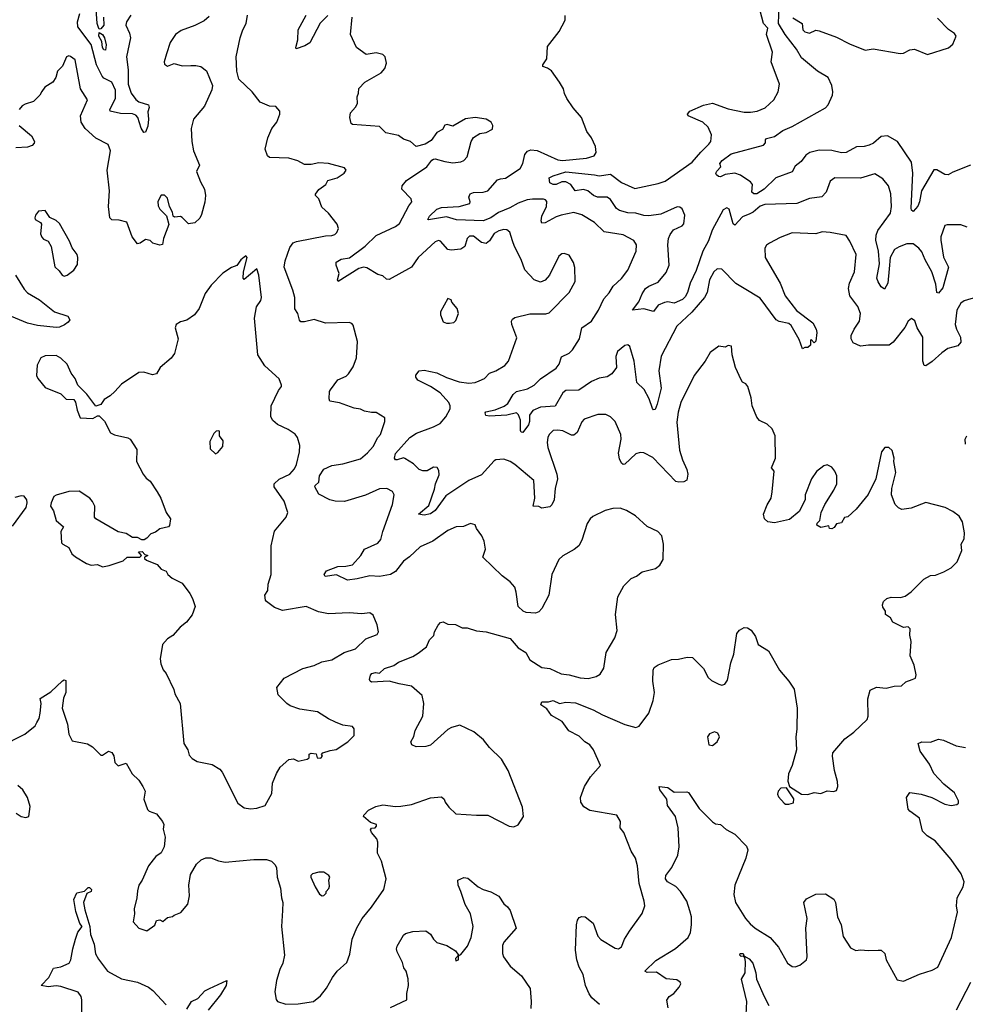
# Model space of a CAD drawing. Extents: x 2293139 to 2515392, y 824115 to 1006937.
# Tile 224 of 256: x 2337246 to 2343183, y 973877 to 980059. Entities that reach past the tile are written whole.
import ezdxf

# ---------------------------------------------------------------- set-up
doc = ezdxf.new("R2010")
doc.units = 0

msp = doc.modelspace()

# ---------------------------------------------------------------- linework, layer by layer
at = {"layer": '0CON10XD'}
for points in [[(2337126.2, 975495), (2337278, 975572), (2337344, 975625), (2337354.2, 975645), (2337368.1, 975671.9), (2337375.5, 975705), (2337381.2, 975765), (2337374.3, 975795.7), (2337441.7, 975838.3), (2337515, 975906.7), (2337525, 975913.3), (2337535, 975910), (2337535.7, 975835), (2337521.9, 975798.1), (2337511.9, 975735), (2337547.1, 975635), (2337555, 975572.5), (2337575, 975530), (2337671.7, 975511.7), (2337704, 975494), (2337755, 975440), (2337765, 975440), (2337803, 975467), (2337825, 975457.5), (2337837.5, 975437.5), (2337844.1, 975394.1), (2337865, 975373.3), (2337915, 975390), (2337952.7, 975322.7), (2337994.3, 975284.3), (2338020, 975245), (2338033.8, 975215), (2338026.2, 975165), (2338049.3, 975099.3), (2338059.3, 975089.3), (2338105, 975073.3), (2338143.6, 975023.6), (2338150, 975005), (2338146.4, 974976.4), (2338158.8, 974925), (2338153.3, 974865), (2338135, 974827.5), (2338100, 974805), (2338083.3, 974783.3), (2338054.2, 974745), (2338014, 974655), (2337994.2, 974625), (2337985, 974590), (2337982, 974545), (2337964, 974475), (2337966.2, 974445), (2337957.5, 974395), (2337995, 974353.8), (2338045, 974337.5), (2338095, 974372.5), (2338105, 974402.5), (2338125, 974406.7), (2338145, 974397.5), (2338175, 974422.5), (2338205, 974427.5), (2338215, 974436.7), (2338257.7, 974452.3), (2338301.2, 974505), (2338311.7, 974558.3), (2338307.5, 974625), (2338318.3, 974691.7), (2338355, 974756.7), (2338385.9, 974784.1), (2338415, 974796.2), (2338446.1, 974796.1), (2338495, 974776.7), (2338535, 974770), (2338715, 974786), (2338795, 974785.7), (2338826.7, 974775), (2338848, 974755), (2338857.5, 974735), (2338862.9, 974675), (2338882.9, 974605), (2338889.2, 974545), (2338898.8, 974515), (2338895.8, 974465), (2338889.4, 974365), (2338908.1, 974185), (2338897.5, 974135), (2338878.9, 974095), (2338858.6, 974025), (2338848, 973955), (2338856, 973906), (2338865, 973893.3), (2338917.3, 973877.3), (2338995, 973880), (2339090, 973895), (2339135, 973928.8), (2339172.9, 973977.1), (2339209.2, 974045), (2339240, 974085), (2339300.9, 974139.1), (2339318.7, 974191.3), (2339333.6, 974285), (2339362.9, 974357.1), (2339395.4, 974414.6), (2339455, 974485.8), (2339532.2, 974597.8), (2339546.7, 974665), (2339516.9, 974775), (2339492.2, 974825), (2339494.2, 974895), (2339488.6, 974915), (2339454.3, 974955), (2339447.5, 974972.5), (2339455, 974982.5), (2339478, 974985), (2339487.1, 974995), (2339485.6, 975005), (2339447.8, 975017.8), (2339403.8, 975055), (2339406.7, 975065), (2339436.7, 975095), (2339482.1, 975117.9), (2339525, 975128.1), (2339605, 975118.2), (2339639.4, 975120.6), (2339705, 975131.9), (2339825, 975173.8), (2339895, 975178.8), (2339911.2, 975165), (2339916.7, 975145), (2339940, 975115), (2339983.3, 975073.3), (2340115, 975063.1), (2340185, 975064.3), (2340320, 974995), (2340348.3, 974991.7), (2340376.4, 975003.6), (2340410, 975055), (2340403.8, 975115), (2340313.8, 975345), (2340271.2, 975415), (2340195, 975490), (2340157, 975537), (2340097.3, 975587.3), (2340008.3, 975628.3), (2339957.5, 975615), (2339935, 975602), (2339825, 975504), (2339795, 975495.8), (2339735, 975493.3), (2339708.6, 975505), (2339702.2, 975525), (2339721.1, 975558.9), (2339728.5, 975595), (2339777.5, 975685), (2339783.8, 975765), (2339773.8, 975815), (2339705, 975874.3), (2339627.8, 975887.8), (2339565, 975906.4), (2339455, 975900), (2339445.5, 975905.5), (2339442.9, 975915), (2339447.5, 975942.5), (2339457.3, 975952.7), (2339480.9, 975959.1), (2339506, 975955), (2339535.4, 975984.6), (2339595.5, 976004.5), (2339625, 976024.2), (2339715, 976060), (2339747.8, 976082.2), (2339799.1, 976120.9), (2339818.8, 976165), (2339847, 976193), (2339850, 976215), (2339873.9, 976256.1), (2339887, 976273), (2339905, 976277.5), (2339933.9, 976263.9), (2339982.3, 976262.3), (2340025, 976241.2), (2340055, 976241.2), (2340115, 976221.2), (2340175, 976216.2), (2340324.3, 976174.3), (2340375.8, 976115.8), (2340423.8, 976085), (2340449.1, 976039.1), (2340525, 975992), (2340574.4, 975984.4), (2340645, 975951.4), (2340695, 975945.6), (2340764, 975926), (2340815, 975922), (2340865, 975934), (2340889.5, 975950.5), (2340912.7, 975987.3), (2340928.6, 976085), (2340981.7, 976178.3), (2340996.2, 976223.8), (2340987.1, 976325), (2341002.2, 976435), (2341040, 976505), (2341085, 976551.2), (2341117.5, 976565), (2341155, 976591.2), (2341237.7, 976612.3), (2341265, 976633.3), (2341285, 976670), (2341288, 976765), (2341277.7, 976817.7), (2341252.5, 976845), (2341185, 976875.8), (2341113, 976943), (2341055, 976976.7), (2341015, 976991.8), (2340970.1, 976989.9), (2340922.3, 976977.7), (2340845, 976939.6), (2340827.3, 976925), (2340808.5, 976895), (2340775, 976790), (2340755.8, 976755), (2340727.6, 976732.4), (2340655, 976693.3), (2340630.9, 976669.1), (2340587.5, 976575), (2340567.1, 976445), (2340525, 976361.2), (2340505, 976340), (2340485, 976332.9), (2340425, 976335.7), (2340406.2, 976345), (2340376.2, 976375), (2340363.8, 976465), (2340353.8, 976495), (2340325, 976528.8), (2340275, 976567.5), (2340153.3, 976685), (2340170, 976735), (2340161.2, 976785), (2340147.1, 976817.1), (2340113.3, 976865), (2340106.4, 976886.4), (2340076.4, 976896.4), (2340032.3, 976877.7), (2339986.1, 976873.9), (2339935, 976850.8), (2339838.8, 976785), (2339761.3, 976748.7), (2339694.1, 976685.9), (2339655, 976658.6), (2339605, 976594), (2339575, 976575.8), (2339505, 976562.5), (2339445, 976567.8), (2339365, 976547.5), (2339305, 976540.6), (2339235, 976572.2), (2339163, 976563), (2339158.1, 976575), (2339171.8, 976598.2), (2339243.8, 976626.2), (2339293.3, 976626.7), (2339335, 976636.9), (2339388.1, 976695), (2339410.8, 976735), (2339495, 976771.2), (2339513.8, 976795), (2339525.4, 976845.4), (2339586.9, 977015), (2339596.7, 977075), (2339587.3, 977097.3), (2339550, 977115), (2339505, 977113.1), (2339416.4, 977073.6), (2339285, 977034.6), (2339225.7, 977035.7), (2339193.3, 977045), (2339125, 977079.5), (2339100, 977125), (2339101.4, 977135), (2339124, 977155), (2339128, 977195), (2339155, 977237.5), (2339205, 977260.6), (2339275, 977270.9), (2339385, 977300.9), (2339430.4, 977339.6), (2339465, 977380), (2339494.2, 977435), (2339512, 977455), (2339538, 977535), (2339538.3, 977558.3), (2339485, 977593.3), (2339455, 977593.3), (2339411.7, 977601.7), (2339385, 977613.8), (2339345, 977618.8), (2339254.2, 977654.2), (2339193.8, 977663.8), (2339189.3, 977679.3), (2339191.4, 977725), (2339197.5, 977735), (2339242.8, 977797.2), (2339295, 977820.6), (2339310.8, 977835), (2339340, 977880), (2339361.1, 977935), (2339367.6, 978037.6), (2339340.3, 978140.3), (2339331.7, 978151.7), (2339315, 978157.5), (2339165, 978153.9), (2339095, 978175.4), (2339035, 978160.9), (2339012.1, 978162.1), (2339003.1, 978173.1), (2338992.5, 978215), (2338972.9, 978242.9), (2338973.8, 978315), (2338960.5, 978360.5), (2338907.3, 978505), (2338912.9, 978545), (2338941.6, 978628.4), (2338963, 978657), (2338983.6, 978666.4), (2339165, 978702.2), (2339205, 978703.3), (2339225, 978709.4), (2339238, 978722), (2339247.3, 978747.3), (2339240, 978775), (2339184.5, 978844.5), (2339142, 978882), (2339124.2, 978934.2), (2339102.5, 978955), (2339103.3, 978963.3), (2339125, 978992.9), (2339167.1, 979025), (2339180.6, 979049.4), (2339240, 979065), (2339283.3, 979095), (2339295.8, 979115), (2339285, 979128), (2339185, 979155.7), (2339125, 979159.2), (2339075, 979150), (2339035, 979150), (2338993.2, 979173.2), (2338935, 979189.2), (2338815, 979192.9), (2338801.4, 979205), (2338786.9, 979245), (2338803.3, 979316.7), (2338830, 979375), (2338860, 979415), (2338880, 979465), (2338880, 979485), (2338855, 979513.3), (2338815, 979516), (2338755, 979540), (2338705, 979606), (2338622, 979685), (2338610, 979735), (2338605.8, 979825), (2338630, 979945), (2338646, 979995), (2338668.8, 980035), (2338677, 980087)], [(2337942.8, 980087.2), (2337917.1, 980045), (2337912.9, 980025), (2337935.5, 979975), (2337940.9, 979945), (2337916.1, 979825), (2337926.5, 979745), (2337926.1, 979655), (2337945, 979598.1), (2337975, 979557.3), (2337995, 979543.1), (2338054.6, 979524.6), (2338058.5, 979508.5), (2338050.9, 979480.9), (2338054.7, 979435), (2338050.3, 979389.7), (2338035, 979353.3), (2338025, 979350), (2338008.5, 979378.5), (2337986.9, 979445), (2337975, 979459.4), (2337955, 979466.8), (2337878.9, 979468.9), (2337814.4, 979485), (2337811.5, 979495), (2337847.1, 979565), (2337846.8, 979616.8), (2337825, 979667.5), (2337775, 979691.8), (2337763.5, 979703.5), (2337728.8, 979775), (2337694, 979904), (2337611.6, 980015), (2337608, 980045), (2337622.6, 980097.4)], [(2337771.8, 980075), (2337773.4, 980025), (2337755, 980001.8), (2337745, 979998.6), (2337743.1, 980003.1), (2337731.9, 980035), (2337726.2, 980125)], [(2339180, 980085), (2339133, 980037), (2339067.2, 979912.8), (2339036.7, 979895), (2338982.5, 979875), (2338980, 979885), (2338992.7, 979932.7), (2338994.3, 979995), (2339045, 980088)], [(2343195, 978757.1), (2343155, 978771.1), (2343068.3, 978771.7), (2343054.1, 978765.9), (2343028.6, 978695), (2343028.5, 978675), (2343045, 978568.8), (2343078.2, 978505), (2343041.8, 978375), (2343015, 978341.9), (2343004.4, 978345), (2342998.4, 978398.4), (2342972.9, 978475), (2342930.6, 978550.6), (2342910.7, 978600.7), (2342891.5, 978625), (2342855, 978650.7), (2342815, 978650.7), (2342766.7, 978633.3), (2342737.5, 978615), (2342711.5, 978565), (2342704.6, 978495), (2342695.6, 978405), (2342675, 978367.5), (2342655, 978382.5), (2342635, 978412.5), (2342628, 978435), (2342643.4, 978525), (2342637.5, 978605), (2342622.1, 978675), (2342623.4, 978706.6), (2342634.6, 978735), (2342712.7, 978845), (2342719.5, 978885), (2342715.8, 978965), (2342700, 979015), (2342665, 979058.8), (2342615, 979091.2), (2342525, 979062.9), (2342364.5, 979065.5), (2342334.6, 979045.4), (2342308.5, 978975), (2342283.1, 978946.9), (2342205, 978937.1), (2342125, 978904.7), (2341925, 978899.1), (2341895, 978887.3), (2341850.5, 978849.5), (2341830.2, 978839.8), (2341785, 978820.9), (2341735, 978769.4), (2341725, 978777.5), (2341700, 978870), (2341685, 978876.9), (2341663.3, 978865), (2341592.6, 978737.4), (2341570.3, 978669.7), (2341534.2, 978605), (2341493.5, 978483.5), (2341455.5, 978405), (2341439.2, 978345), (2341425, 978319), (2341407.3, 978302.7), (2341355, 978279.8), (2341315, 978286.6), (2341295, 978283.5), (2341254.1, 978265.9), (2341225, 978226.4), (2341165, 978242.4), (2341093.8, 978235), (2341133.7, 978286.3), (2341153.2, 978336.8), (2341175, 978370.8), (2341195, 978385.9), (2341255, 978410.6), (2341305, 978471.4), (2341323.3, 978516.7), (2341315.1, 978645), (2341319.6, 978685), (2341328.9, 978711.1), (2341351.4, 978738.6), (2341404.6, 978765), (2341415, 978778.1), (2341421.2, 978831.2), (2341405, 978870.8), (2341390.8, 978880.8), (2341372.8, 978882.8), (2341271.5, 978838.5), (2341195, 978827.9), (2341165, 978830), (2341115, 978844.5), (2341065, 978845.9), (2341011.3, 978861.3), (2340993.5, 978873.5), (2340955, 978930.3), (2340935, 978944.3), (2340873.8, 978943.8), (2340848.9, 978955), (2340813.4, 978983.4), (2340785, 978992.7), (2340734.1, 978984.1), (2340705.2, 979025.1), (2340675, 979041.1), (2340650.1, 979039.9), (2340615, 979023.9), (2340594.9, 979024.9), (2340574.4, 979035), (2340569.2, 979065), (2340595, 979078.8), (2340675, 979103.2), (2340854.2, 979085), (2340885, 979079.5), (2340955, 979088.8), (2341025, 979035.8), (2341108.2, 978998.2), (2341255, 979029.6), (2341299.2, 979045), (2341468.9, 979165), (2341522.3, 979227.7), (2341573.5, 979276.5), (2341584.6, 979295), (2341589.1, 979335), (2341569.5, 979385), (2341535.9, 979415.9), (2341443.3, 979455), (2341438.8, 979465), (2341453.8, 979485), (2341538.3, 979521.7), (2341595, 979534.4), (2341695, 979498.5), (2341795, 979478.5), (2341835, 979478.1), (2341875.4, 979484.6), (2341925.5, 979504.5), (2341980, 979555), (2342008.6, 979605), (2342017.1, 979655), (2341963.5, 979795), (2341973.1, 979855), (2341935.6, 979965), (2341943.6, 980005), (2341915.4, 980035), (2341895.2, 980115)], [(2343216.2, 979145), (2343105, 979102), (2343075, 979084), (2343055, 979086), (2343005, 979116.2), (2342985, 979116.7), (2342908.7, 978985), (2342896.2, 978915), (2342885, 978887.8), (2342856, 978854), (2342845, 978862), (2342842.3, 978875), (2342852.7, 979095), (2342845.4, 979165), (2342757.9, 979295), (2342695, 979329), (2342655, 979324.4), (2342606.2, 979283.8), (2342579.9, 979270.1), (2342548.2, 979261.8), (2342500.4, 979259.6), (2342434.7, 979225.3), (2342405, 979222.6), (2342345, 979238), (2342265, 979239), (2342206.9, 979225), (2342181.9, 979208.1), (2342152, 979168), (2342115, 979139.2), (2342095.4, 979104.6), (2341993.2, 979066.8), (2341920.9, 978995), (2341875, 978966.2), (2341855.6, 978965.6), (2341842, 978975), (2341845.8, 979025), (2341835, 979040), (2341810.8, 979055), (2341771.9, 979081.9), (2341735, 979095.6), (2341675, 979087.8), (2341645, 979071.2), (2341633.9, 979073.9), (2341620, 979085), (2341617.5, 979095), (2341622, 979108), (2341647.5, 979135), (2341642.5, 979155), (2341655.8, 979174.2), (2341713.8, 979216.2), (2341915, 979270), (2341928, 979285), (2341928.9, 979305), (2341935, 979311.9), (2341985.4, 979324.6), (2342037.7, 979362.3), (2342095, 979387.8), (2342305.4, 979504.6), (2342321.4, 979525), (2342348.8, 979585), (2342352, 979605), (2342344.2, 979645), (2342322.5, 979695), (2342255, 979736.5), (2342155, 979818.7), (2342123.5, 979873.5), (2342051.2, 979965), (2342010.3, 980035), (2342013.6, 980143.6)], [(2338435, 980078.8), (2338405, 980052), (2338345, 980022), (2338258.8, 979991.2), (2338225, 979966.2), (2338191.2, 979915), (2338166.7, 979845), (2338153.3, 979795), (2338155, 979780), (2338175, 979767.5), (2338215, 979783.3), (2338265, 979770), (2338320.7, 979770.7)], [(2342721.9, 977115), (2342745.7, 977215), (2342734, 977285), (2342736, 977305), (2342723, 977353), (2342701.7, 977371.7), (2342678.3, 977371.7), (2342657.5, 977345), (2342621.2, 977175), (2342572.7, 977077.3), (2342496.7, 976985), (2342445, 976937.5), (2342425, 976932.5), (2342405, 976900), (2342375, 976892.5), (2342359.3, 976870.7), (2342345, 976862.5), (2342330, 976865), (2342325, 976880), (2342275, 976870), (2342250, 976885), (2342253, 976897), (2342270, 976915), (2342277.5, 976965), (2342300, 977015), (2342358, 977105), (2342375.8, 977145), (2342375.8, 977195), (2342363.8, 977225), (2342345, 977250), (2342315, 977263.3), (2342295, 977257.5), (2342248.3, 977221.7), (2342216.7, 977175), (2342176.7, 977075), (2342177.5, 977045), (2342139.3, 976970.7), (2342079.5, 976920.5), (2341985, 976900), (2341942.5, 976905), (2341922.5, 976925), (2341916.7, 976955), (2341938.3, 977011.7), (2341964, 977055), (2341970, 977095), (2341983.8, 977225), (2341966.2, 977245), (2341992.2, 977305), (2341990, 977445), (2341969.5, 977489.5), (2341938.8, 977518.8), (2341891.2, 977541.2), (2341875, 977562.5), (2341845.7, 977635), (2341838.9, 977685), (2341817.5, 977755), (2341805, 977773.3), (2341785, 977783.8), (2341775, 977796.7), (2341740.8, 977875), (2341720, 977955), (2341715, 978010), (2341695, 978012.5), (2341675, 978003.3), (2341635, 978010), (2341581.7, 977968.3), (2341550, 977915), (2341480.8, 977825), (2341396.2, 977655), (2341379.2, 977595), (2341372.4, 977532.4), (2341388.5, 977355), (2341406.5, 977295), (2341434.4, 977235), (2341440, 977205), (2341435, 977167.5), (2341415, 977157.5), (2341385, 977154.2), (2341365, 977159.2), (2341220.2, 977310.2), (2341165, 977338.9), (2341141.9, 977341.9), (2341115, 977333.3), (2341045, 977268.8), (2341035, 977266.2), (2341025, 977273.3), (2341012, 977302), (2341006.4, 977336.4), (2341022.2, 977425), (2341019.2, 977455), (2340985, 977536.2), (2340955, 977566.2), (2340925, 977579.2), (2340875, 977579.2), (2340790.3, 977549.7), (2340776.3, 977533.7), (2340745, 977467.1), (2340725, 977449.4), (2340710, 977450), (2340655, 977478.1), (2340625, 977482.5), (2340595, 977478.8), (2340571.2, 977455), (2340562.5, 977435), (2340558.1, 977405), (2340561.8, 977371.8), (2340617.5, 977205), (2340622.5, 977175), (2340607.5, 977115), (2340601.9, 977045), (2340587.6, 977012.4), (2340575, 977000.8), (2340525, 976991.2), (2340505, 977002.5), (2340470, 977005), (2340480.8, 977055), (2340472.9, 977165), (2340355, 977266.9), (2340325, 977285.6), (2340285, 977299.2), (2340235, 977295.8), (2340225, 977290), (2340145, 977201.9), (2340065, 977165.7), (2339921.4, 977068.6), (2339855, 976977.3), (2339825, 976955.9), (2339785, 976948.8), (2339750, 976955), (2339815, 977008.2), (2339849.3, 977110.7), (2339856.1, 977143.9), (2339879.5, 977200.5), (2339877.9, 977227.9), (2339867.9, 977247.9), (2339845, 977250), (2339805, 977225.8), (2339777, 977227), (2339753.3, 977235), (2339719.3, 977269.3), (2339664.3, 977304.3), (2339655, 977306.9), (2339615, 977295.6), (2339605, 977296.2), (2339599.2, 977305), (2339605.3, 977335), (2339694.7, 977435.3), (2339736.9, 977463.1), (2339845, 977502.6), (2339885.6, 977524.4), (2339921.2, 977565), (2339949.6, 977615), (2339948.9, 977635), (2339939.7, 977655), (2339885, 977716.5), (2339825, 977756.5), (2339745.7, 977795), (2339732.9, 977815), (2339734.1, 977825.9), (2339755, 977853.8), (2339785, 977858.1), (2339865, 977842.5), (2339925, 977812.7), (2340005, 977784.6), (2340065, 977777.5), (2340105, 977781.5), (2340130.8, 977790.8), (2340165, 977805.7), (2340195, 977839.4), (2340235, 977854.3), (2340291.7, 977888.3), (2340314.2, 977915), (2340367.7, 978062.3), (2340336, 978145), (2340333.9, 978166.1), (2340340.5, 978179.5), (2340355, 978188), (2340448.7, 978211.3), (2340548.7, 978211.3), (2340570.9, 978219.1), (2340696.2, 978345), (2340734.2, 978415), (2340732.3, 978502.3), (2340723.8, 978535), (2340695, 978580), (2340665, 978591.2), (2340650.5, 978589.5), (2340630, 978575), (2340572, 978455), (2340545.6, 978424.4), (2340515, 978410), (2340475.5, 978425.5), (2340418.1, 978488.1), (2340395, 978553.8), (2340351.9, 978635), (2340340.5, 978669.5), (2340322.9, 978725), (2340305, 978738.9), (2340285, 978741.5), (2340255, 978733.6), (2340225, 978716.5), (2340195, 978669.4), (2340175, 978654.6), (2340145, 978659.6), (2340095, 978698.8), (2340069.8, 978700.2), (2340056, 978684), (2340041.1, 978635), (2340015, 978618.9), (2339955, 978610.9), (2339935, 978615.5), (2339888, 978668), (2339875, 978672.9), (2339855, 978663.1), (2339746.9, 978565), (2339705.7, 978505), (2339565, 978428), (2339549.7, 978429.7), (2339525, 978451.2), (2339495, 978458.8), (2339425, 978500), (2339405, 978504.2), (2339375, 978495.7), (2339245, 978414), (2339240.6, 978425), (2339251.2, 978465), (2339233.3, 978516.7), (2339233.6, 978536.4), (2339265, 978554.6), (2339316.4, 978563.6), (2339415, 978637.5), (2339485, 978704.5), (2339605, 978760), (2339630.7, 978779.3), (2339689.1, 978890.9), (2339708.8, 978915), (2339703.3, 978935), (2339644.3, 978995), (2339647.8, 979015), (2339675, 979049.4), (2339802.5, 979135), (2339833.6, 979176.4), (2339845, 979183.3), (2339855, 979186.2), (2339915, 979167.5), (2339965, 979160.8), (2340015, 979166), (2340035, 979174), (2340055, 979197.5), (2340080, 979295), (2340095, 979318.8), (2340135, 979343.3), (2340175, 979351.2), (2340215, 979372.5), (2340216, 979395), (2340206.2, 979415), (2340173.9, 979433.9), (2340105, 979444), (2340045, 979436), (2339965, 979390), (2339930.7, 979400.7), (2339915, 979396), (2339901.2, 979368.8), (2339865, 979350), (2339828.8, 979301.2), (2339791.7, 979278.3), (2339735, 979263.3), (2339700, 979295), (2339655, 979309.2), (2339625, 979330.8), (2339545, 979349.2), (2339505, 979388.6), (2339335, 979401.2), (2339327.7, 979407.7), (2339318, 979445), (2339323.9, 979473.9), (2339355, 979510), (2339366.4, 979533.6), (2339363.8, 979575), (2339373, 979597), (2339375, 979627.5), (2339412.4, 979667.6), (2339516.2, 979725), (2339538.3, 979751.7), (2339548, 979785), (2339541.2, 979825), (2339525, 979841.2), (2339485, 979850), (2339420.3, 979840.3), (2339361.2, 979885), (2339322.9, 979965), (2339333.8, 980075)], [(2340645, 978830.6), (2340615, 978821.2), (2340545, 978784.4), (2340525, 978781.2), (2340519.4, 978795), (2340523.3, 978825), (2340552.9, 978885), (2340555, 978916.7), (2340547.5, 978927.5), (2340535, 978931.2), (2340465, 978932.6), (2340431.4, 978928.6), (2340375, 978907.3), (2340322.7, 978877.3), (2340251.9, 978848.1), (2340204.5, 978815), (2340155, 978795.3), (2339987.4, 978802.6), (2339925, 978821.6), (2339812, 978802), (2339807.5, 978805), (2339818, 978825), (2339865, 978869.3), (2339895, 978878.6), (2340004.8, 978885.2), (2340071.2, 978905), (2340074.3, 978915), (2340066.7, 978945), (2340074.6, 978965.4), (2340095, 978973.5), (2340155, 978975.4), (2340185, 978983.8), (2340245, 979052.5), (2340265, 979059.2), (2340295, 979064.7), (2340387.1, 979125), (2340404.6, 979155), (2340417.1, 979212.9), (2340435, 979234), (2340455, 979242.5), (2340495, 979238), (2340625, 979179.1), (2340654.2, 979174.2), (2340805, 979190.4), (2340852, 979205), (2340865.7, 979225), (2340861.7, 979261.7), (2340837, 979317), (2340806.4, 979356.4), (2340773.3, 979445), (2340721.2, 979505), (2340681.2, 979565), (2340666.2, 979595), (2340660, 979625), (2340636.1, 979666.1), (2340585, 979737.5), (2340560, 979755), (2340530, 979765), (2340530, 979775), (2340556.1, 979813.9), (2340559.2, 979890.8), (2340632, 979985), (2340670, 980055), (2340670, 980085)], [(2342100, 980070), (2342158.9, 980035), (2342162.6, 979995), (2342175, 979982.3), (2342205, 979973.5), (2342245, 979993.6), (2342265, 979989.5), (2342375, 979948.2), (2342455, 979906.6), (2342555, 979867.1), (2342605, 979876.7), (2342774.4, 979845.6), (2342795, 979849.2), (2342835, 979869.2), (2342863.9, 979873.9), (2342945, 979840), (2343077.8, 979882.2), (2343105.6, 979905), (2343125.5, 979955), (2343115, 979971.9), (2343077.3, 979997.3), (2343008.1, 980068.1)], [(2337785, 979866.7), (2337775, 979868.6), (2337765.6, 979885), (2337761.4, 979921.4), (2337742.3, 979955), (2337745, 979978.8), (2337766.4, 979965), (2337779.3, 979945), (2337788.1, 979901.9), (2337785, 979866.7)], [(2338320.7, 979770.7), (2338351.7, 979771.7), (2338384.1, 979764.1), (2338418.3, 979738.3), (2338457.5, 979645), (2338451.7, 979618.3), (2338405.6, 979515), (2338337.1, 979435), (2338323.1, 979375), (2338326, 979295), (2338338, 979235), (2338374.2, 979145), (2338356.7, 979105), (2338380.3, 979040.3), (2338406.7, 978995), (2338411.5, 978955), (2338407.4, 978912.6), (2338388, 978835), (2338376.8, 978813.2), (2338345, 978783.3), (2338306.4, 978776.4), (2338265, 978817.5), (2338255, 978822.5), (2338218.3, 978818.3), (2338210, 978825), (2338205, 978850), (2338186.7, 978885), (2338175, 978937.5), (2338155, 978956.7), (2338135, 978956.7), (2338113.2, 978916.8), (2338115, 978890), (2338125, 978870), (2338168.3, 978828.3), (2338183, 978773), (2338149.2, 978685), (2338142, 978648), (2338125, 978642.5), (2338081.2, 978655), (2338065, 978672), (2338035, 978678), (2338002.5, 978655), (2337985, 978652), (2337952.5, 978695), (2337917.7, 978787.7), (2337869.5, 978799.5), (2337825, 978801.2), (2337811.2, 978815), (2337802.9, 978885), (2337810, 978985), (2337795.7, 979114.3), (2337816.9, 979235), (2337802, 979275), (2337725, 979316), (2337656.9, 979375), (2337632.7, 979415), (2337627.7, 979455), (2337672, 979555), (2337628.2, 979625), (2337595, 979806), (2337565, 979828), (2337555, 979831.2), (2337540, 979825), (2337515, 979767.5), (2337484.3, 979735.7), (2337472, 979695), (2337455, 979666.7), (2337404.1, 979635.9), (2337385, 979607.5), (2337372.5, 979585), (2337333.3, 979545), (2337280.5, 979529.5), (2337262.3, 979517.7), (2337243.3, 979495)], [(2337243.3, 979395), (2337319.1, 979329.1), (2337338.8, 979295), (2337337.3, 979282.7), (2337325, 979268.8), (2337295, 979258.8), (2337222.5, 979255)], [(2337525, 978448.8), (2337545, 978453.8), (2337585, 978486.7), (2337607.9, 978522.1), (2337612, 978565), (2337606.2, 978585), (2337575.5, 978625.5), (2337558.3, 978668.3), (2337495, 978780), (2337475, 978798.8), (2337435, 978816.7), (2337405, 978860), (2337365, 978856.2), (2337345, 978832.5), (2337340, 978815), (2337344.1, 978804.1), (2337377.5, 978785), (2337383.3, 978775), (2337376.2, 978715), (2337385, 978692.5), (2337395, 978680), (2337425, 978667.5), (2337443.8, 978635), (2337466.1, 978506.1), (2337493, 978483), (2337512.5, 978455), (2337525, 978448.8)], [(2343252.7, 978317.3), (2343176.7, 978293.3), (2343155, 978278), (2343129.5, 978235), (2343120, 978145), (2343126.7, 978115), (2343153.1, 978065), (2343154.3, 978035), (2343135, 978011.9), (2343073.8, 977995), (2343035, 977967.8), (2342975, 977912.9), (2342935, 977886.2), (2342925, 977886.7), (2342915.6, 977915), (2342915.5, 978065), (2342880, 978125), (2342865, 978167.5), (2342845, 978182.5), (2342825, 978166.7), (2342803, 978127), (2342730, 978035), (2342705, 978015.6), (2342576.1, 978016.1), (2342525, 978010), (2342478.9, 978028.9), (2342465.6, 978055), (2342467.1, 978075), (2342484.2, 978115.8), (2342519.1, 978165), (2342523.9, 978215), (2342508.5, 978258.5), (2342457.9, 978325), (2342449.1, 978370.9), (2342455.4, 978405), (2342487.8, 978475), (2342496.7, 978585), (2342458.9, 978668.9), (2342435, 978703.8), (2342335, 978723.3), (2342285, 978726.7), (2342245, 978714.3), (2342095, 978720), (2342019.7, 978690.3), (2341954.3, 978655.7), (2341935, 978643.8), (2341924.2, 978625), (2341925.7, 978565), (2342020.4, 978405), (2342051.8, 978325), (2342123.4, 978233.4), (2342225, 978155.8), (2342246, 978115), (2342251.2, 978095), (2342245, 978040), (2342235, 978030), (2342215, 978050), (2342210, 978045), (2342210, 978015), (2342195, 978000), (2342175, 978000), (2342161.7, 977991.7), (2342140, 978050), (2342089.7, 978139.7), (2342075, 978152), (2342015, 978163.5), (2341995, 978174.4), (2341895, 978310.6), (2341795, 978370.8), (2341742.2, 978402.2), (2341655, 978492), (2341625, 978494), (2341604.4, 978475), (2341577.8, 978425), (2341561.9, 978345), (2341546.2, 978313.8), (2341465, 978221.4), (2341372.2, 978135), (2341273.6, 977946.4), (2341259.3, 977855), (2341272.7, 977745), (2341248.9, 977645), (2341235, 977612), (2341225, 977608.8), (2341218.5, 977618.5), (2341198.5, 977678.5), (2341166.3, 977736.3), (2341120.9, 977780.9), (2341103.6, 977915), (2341076.4, 978006.4), (2341065, 978017.1), (2341045, 978013.5), (2340998.9, 977975), (2340989.5, 977945), (2340992.5, 977875), (2340964.2, 977835), (2340935, 977815.6), (2340885, 977808.9), (2340835, 977787.4), (2340757, 977733), (2340675, 977730.5), (2340656.8, 977715), (2340608, 977632), (2340514.8, 977625.1), (2340467.7, 977605), (2340446.9, 977575), (2340446.6, 977535), (2340439.6, 977515), (2340405, 977467.1), (2340395, 977468), (2340389.8, 977479.8), (2340390.5, 977545), (2340377.6, 977577.6), (2340365, 977591.1), (2340305, 977576.4), (2340195, 977568.5), (2340173.2, 977573.2), (2340168.8, 977591.2), (2340173.1, 977596.9), (2340231.2, 977608.8), (2340287.1, 977632.9), (2340310.7, 977649.3), (2340344.7, 977705.3), (2340365, 977724.3), (2340435, 977740.5), (2340475.4, 977764.6), (2340515, 977804.4), (2340615, 977870.9), (2340633.1, 977895), (2340648.2, 977941.8), (2340695, 977965.5), (2340717.1, 977985), (2340760.9, 978055), (2340776.3, 978123.7), (2340836, 978165), (2340880.4, 978235), (2340913.9, 978306.1), (2340946.9, 978343.1), (2340971.4, 978385), (2341025, 978434.3), (2341065, 978485.8), (2341115.7, 978605), (2341118, 978645), (2341101.7, 978671.7), (2341035, 978708.6), (2340915, 978726.5), (2340855, 978785.7), (2340775, 978834.3), (2340725, 978848.1), (2340645, 978830.6)], [(2338695, 975102.9), (2338735, 975108), (2338786.7, 975125), (2338828.8, 975201.2), (2338834, 975265), (2338858, 975325), (2338881.2, 975365), (2338935, 975414), (2338965, 975418), (2338995, 975403.1), (2339050, 975415), (2339062.5, 975425), (2339063.3, 975446.7), (2339076.4, 975453.6), (2339108.3, 975448.3), (2339113.3, 975425), (2339137.3, 975422.7), (2339146.7, 975435), (2339140, 975445), (2339150, 975455), (2339195, 975471.2), (2339233.6, 975476.4), (2339306.1, 975523.9), (2339346.7, 975565), (2339346.4, 975606.4), (2339335, 975620), (2339275, 975630), (2339228.3, 975648.3), (2339185, 975668), (2339115, 975713.3), (2339005, 975729.5), (2338945, 975750.5), (2338922.9, 975765), (2338869.8, 975819.8), (2338859.4, 975865), (2338905.8, 975925), (2339024.5, 975985.5), (2339095, 976004.4), (2339142.1, 976027.9), (2339205, 976039.6), (2339284, 976086), (2339355, 976108.1), (2339419.6, 976170.4), (2339490.9, 976199.1), (2339498.9, 976215), (2339489.8, 976259.8), (2339465, 976320), (2339445, 976334.2), (2339395, 976328.9), (2339315, 976334.3), (2339185, 976329.1), (2339121.7, 976341.7), (2339044.4, 976374.4), (2338895, 976350), (2338845, 976369.1), (2338795.7, 976405), (2338788.6, 976415), (2338784.3, 976445), (2338803.1, 976475), (2338806.7, 976515), (2338825.4, 976574.6), (2338825.6, 976755), (2338845, 976846.7), (2338920, 976935), (2338928.6, 976965), (2338905.5, 977035), (2338844.3, 977125), (2338844.3, 977145), (2338875.3, 977174.7), (2338942.5, 977205), (2338971.3, 977238.7), (2338983.4, 977265), (2339003.1, 977345), (2339005.7, 977385), (2338990, 977435), (2338975.5, 977455.5), (2338931.2, 977485), (2338865, 977517.1), (2338835, 977541.2), (2338822.9, 977565), (2338825.7, 977635), (2338870.3, 977729.7), (2338888.8, 977755), (2338888.8, 977765), (2338874.1, 977804.1), (2338784.3, 977885), (2338741.4, 977955), (2338720.5, 978185), (2338732.2, 978255), (2338758.9, 978295), (2338764.4, 978315), (2338748.2, 978455), (2338735.4, 978495.4), (2338655, 978428), (2338648, 978435), (2338650.8, 978475), (2338673.3, 978565), (2338665, 978576.2), (2338635, 978551.2), (2338608.8, 978515), (2338575, 978503.1), (2338521.9, 978468.1), (2338448.9, 978391.1), (2338410.2, 978339.8), (2338373.6, 978246.4), (2338344.2, 978205), (2338295, 978172.5), (2338255, 978162), (2338228.8, 978145), (2338222.5, 978125), (2338240.8, 978055), (2338217.3, 977962.7), (2338197, 977933), (2338128, 977875), (2338105, 977836), (2338078.8, 977828.8), (2338025, 977846.2), (2337995, 977843.3), (2337885, 977771.2), (2337842.5, 977725), (2337815, 977696.2), (2337775.8, 977674.2), (2337755, 977642.5), (2337725, 977632.5), (2337668.5, 977708.5), (2337611.2, 977765), (2337593.8, 977805), (2337568.8, 977838.8), (2337545, 977895.8), (2337504.5, 977934.5), (2337475, 977950), (2337405, 977948.6), (2337378.8, 977935), (2337355, 977890), (2337352, 977825), (2337360, 977805), (2337405, 977748.8), (2337505, 977709.2), (2337537.1, 977677.1), (2337586, 977675), (2337597.2, 977657.2), (2337606.5, 977606.5), (2337625, 977560), (2337706, 977554), (2337735, 977572.5), (2337745, 977572.5), (2337778.3, 977538.3), (2337816.7, 977465), (2337841.2, 977451.2), (2337925, 977433.8), (2337940, 977425), (2337980.5, 977360.5), (2337980, 977285), (2338022, 977205), (2338040.5, 977180.5), (2338065, 977161.2), (2338110, 977095), (2338132, 977055), (2338166, 976965), (2338193.8, 976925), (2338187, 976883), (2338180, 976875), (2338125, 976862.5), (2338098.3, 976841.7), (2338069.3, 976830.7), (2338045, 976802.5), (2338027, 976793), (2338013, 976793), (2337985, 976806.7), (2337955, 976806.7), (2337915, 976832.5), (2337865, 976844), (2337725, 976923.8), (2337716.2, 976935), (2337718, 977005), (2337704.1, 977034.1), (2337686.7, 977055), (2337619.5, 977099.5), (2337555, 977096), (2337475, 977073.8), (2337461.2, 977065), (2337443.3, 977025), (2337440, 977005), (2337457.5, 976975), (2337474.1, 976914.1), (2337520, 976875), (2337503.8, 976845), (2337508.8, 976775), (2337516.2, 976765), (2337554, 976745), (2337573.3, 976705), (2337595.8, 976685.8), (2337665, 976643.8), (2337695, 976633.3), (2337735, 976637.5), (2337765, 976623.3), (2337808, 976632), (2337895, 976661.2), (2337920, 976685), (2338000, 976685), (2338010, 976695), (2337992.5, 976717.5), (2338015, 976720), (2338031.7, 976701.7), (2338050, 976695), (2338030, 976685), (2338030, 976675), (2338042.5, 976665), (2338108.3, 976638.3), (2338135, 976608.8), (2338165.7, 976595.7), (2338176.2, 976576.2), (2338202.7, 976552.7), (2338265, 976521.2), (2338315, 976456), (2338331.4, 976425), (2338347.5, 976375), (2338327.9, 976322.1), (2338293.3, 976275), (2338254.5, 976245.5), (2338207.5, 976192.5), (2338175, 976172), (2338143.3, 976136.7), (2338128, 976045), (2338131.2, 976015), (2338147.1, 975977.1), (2338165, 975953.3), (2338212.8, 975852.8), (2338220.4, 975825), (2338254.2, 975765), (2338277.5, 975515), (2338301.4, 975475), (2338310.3, 975440.3), (2338329.7, 975419.7), (2338360.9, 975400.9), (2338455, 975382.9), (2338502.4, 975352.4), (2338517.5, 975335), (2338615, 975140), (2338655, 975109.2), (2338695, 975102.9)], [(2337219.1, 978455), (2337275, 978367.8), (2337295, 978344.6), (2337369.5, 978299.5), (2337465, 978224.4), (2337548.3, 978198.3), (2337560.8, 978175), (2337550.8, 978159.2), (2337527.4, 978142.6), (2337495, 978128.4), (2337475, 978126.6), (2337358.1, 978138.1), (2337294, 978154), (2337195, 978194.3)], [(2339945, 978153.3), (2339971.7, 978158.3), (2339985, 978170), (2340001.2, 978215), (2339993.3, 978245), (2339960, 978285), (2339955, 978300), (2339935, 978307.5), (2339887.5, 978225), (2339887.5, 978205), (2339905, 978162.5), (2339925, 978153.3), (2339945, 978153.3)], [(2338475, 977332.5), (2338489.3, 977340.7), (2338521.7, 977378.3), (2338522.5, 977415), (2338500, 977445), (2338500, 977475), (2338495, 977477.5), (2338480, 977475), (2338465, 977460), (2338439.3, 977410.7), (2338442, 977365), (2338475, 977332.5)], [(2343183.6, 977393.6), (2343182.5, 977425), (2343192.5, 977445)], [(2337201.7, 976878.3), (2337287.5, 976995), (2337293.3, 977025), (2337290, 977045), (2337275, 977066.2), (2337255, 977069.2), (2337215, 977058.6)], [(2340885.8, 973875.8), (2340837.3, 973917.3), (2340822.1, 973942.1), (2340799.2, 973995), (2340783.2, 974063.2), (2340759.3, 974109.3), (2340744.4, 974155), (2340734.5, 974215.5), (2340741.1, 974375), (2340748.6, 974405), (2340759.3, 974420.7), (2340775, 974428.5), (2340796.1, 974426.1), (2340845.8, 974385), (2340875.7, 974305), (2340895, 974282.9), (2340985, 974228.6), (2341005, 974224), (2341025, 974236.7), (2341043.8, 974285), (2341075, 974336.2), (2341154.2, 974445.8), (2341171.2, 974495), (2341167.5, 974525), (2341134.5, 974634.5), (2341125.6, 974745.6), (2341111.2, 974795), (2341085, 974837.5), (2341040, 974955), (2341016.7, 974985), (2341018, 975025), (2340995, 975063.3), (2340825, 975092.5), (2340786.9, 975116.9), (2340770, 975145), (2340766.2, 975175), (2340792.2, 975245), (2340829.4, 975305), (2340892, 975375), (2340847.5, 975475), (2340825.3, 975505.3), (2340795, 975524.4), (2340759.5, 975559.5), (2340694.4, 975594.4), (2340652.5, 975652.5), (2340585, 975689.4), (2340555, 975731.2), (2340517, 975757), (2340524.2, 975775.8), (2340565, 975775.7), (2340595, 975784), (2340634.5, 975764.5), (2340675, 975773.8), (2340735, 975769.1), (2340846.3, 975726.3), (2340904.7, 975694.7), (2341045, 975633.1), (2341115, 975614.2), (2341135, 975622), (2341195.7, 975705), (2341223.9, 975783.9), (2341232, 975835), (2341221.2, 975905), (2341223.3, 975975), (2341229.3, 975990.7), (2341255, 976007.5), (2341338.3, 976041.7), (2341383, 976043), (2341437, 976057), (2341470, 976055), (2341540, 975985), (2341569.5, 975929.5), (2341589.5, 975909.5), (2341635, 975886.2), (2341655, 975881.2), (2341672.3, 975887.7), (2341688.8, 975911.2), (2341710.3, 976019.7), (2341730, 976075), (2341748.8, 976205), (2341765, 976226.7), (2341795, 976243.3), (2341815, 976240), (2341837.5, 976225), (2341866.1, 976186.1), (2341883.3, 976135), (2341946.7, 976095), (2342016.7, 975975), (2342075.6, 975905.6), (2342095, 975873.8), (2342107.5, 975855), (2342128, 975735), (2342125.8, 975605), (2342118.8, 975555), (2342124, 975475), (2342096, 975375), (2342073.6, 975323.6), (2342068.3, 975278.3), (2342080, 975245), (2342155, 975196.7), (2342193.6, 975193.6), (2342235, 975206.2), (2342275, 975201.2), (2342315, 975216.7), (2342355, 975212.5), (2342375, 975220), (2342382.5, 975245), (2342380, 975275), (2342361.2, 975345), (2342348.8, 975435), (2342351.2, 975455), (2342425.6, 975544.4), (2342483.3, 975585), (2342566, 975665), (2342573.9, 975686.1), (2342571.4, 975795), (2342585, 975850), (2342625, 975868.8), (2342685, 975861.2), (2342736.4, 975873.6), (2342783, 975877), (2342809.3, 975900.7), (2342850, 975915), (2342870, 975925), (2342873.8, 975945), (2342861.2, 976005), (2342836.2, 976065), (2342843.3, 976155), (2342833.8, 976195), (2342837.5, 976235), (2342825, 976246.7), (2342795, 976243.3), (2342727, 976277), (2342713, 976303), (2342682.5, 976325), (2342682.5, 976345), (2342665, 976370), (2342662.5, 976385), (2342670, 976405), (2342690, 976425), (2342717, 976433), (2342775, 976431.2), (2342805, 976440), (2342842.7, 976467.3), (2342923.4, 976546.6), (2342965, 976570), (2342995, 976572), (2343048.8, 976591.2), (2343095, 976616.7), (2343131.2, 976655), (2343161.2, 976725), (2343156.7, 976765), (2343175, 976800), (2343177.7, 976837.7), (2343166.2, 976905), (2343145, 976942.5), (2343105, 976971.2), (2343055.8, 976995.8), (2342935, 977027.5), (2342842.3, 976992.3), (2342785, 976984.2), (2342763.4, 976993.4), (2342742.5, 977015), (2342719.2, 977075), (2342721.9, 977115)], [(2341595, 975501.2), (2341625.8, 975524.2), (2341638.8, 975555), (2341629.5, 975579.5), (2341608.3, 975588.3), (2341577.5, 975575), (2341563.8, 975555), (2341573.3, 975505), (2341595, 975501.2)], [(2341316.7, 973855), (2341308.3, 973901.7), (2341323.4, 973926.6), (2341353.3, 973945), (2341385.8, 973984.2), (2341396.2, 974005), (2341393.3, 974015), (2341371.2, 974031.2), (2341305, 974035.8), (2341245, 974078.8), (2341185, 974076.7), (2341170, 974085), (2341238.9, 974151.1), (2341362.7, 974227.3), (2341443.3, 974295), (2341457, 974327), (2341463.3, 974375), (2341463.5, 974425), (2341453.8, 974463.8), (2341433.8, 974523.8), (2341395.8, 974585), (2341365, 974615.8), (2341314, 974645), (2341300.6, 974665), (2341302.9, 974685), (2341341.1, 974735), (2341377.6, 974812.4), (2341385.6, 974865), (2341380, 974985), (2341362.9, 975055), (2341312.9, 975125), (2341308.8, 975165), (2341265, 975223.3), (2341260, 975245), (2341315, 975238.8), (2341355, 975208.8), (2341435, 975211.2), (2341445, 975206.2), (2341511.1, 975105), (2341595, 975022), (2341615, 975009.2), (2341645.7, 975005.7), (2341681.2, 974975), (2341736, 974945), (2341809.3, 974869.3), (2341817.3, 974847.3), (2341804.4, 974795), (2341736.2, 974625), (2341730.4, 974565), (2341740, 974515), (2341803.6, 974415), (2341831.5, 974381.5), (2341864.2, 974355), (2341957.5, 974295), (2342009.4, 974235), (2342066.2, 974135), (2342095, 974113.8), (2342115, 974112), (2342145, 974122), (2342185.7, 974155), (2342190.6, 974175), (2342181.1, 974355), (2342189.2, 974415), (2342170, 974515), (2342185, 974538.8), (2342245, 974568.8), (2342305, 974570), (2342357.3, 974537.3), (2342368, 974515), (2342380.6, 974425), (2342402.5, 974375), (2342415, 974302.5), (2342461.3, 974231.3), (2342495, 974213.8), (2342525, 974218.8), (2342575, 974213.8), (2342635, 974217.5), (2342655, 974217.5), (2342677.5, 974195), (2342686.7, 974155), (2342755, 974030), (2342795, 974022.5), (2342895, 974066.2), (2342975, 974090), (2343009.5, 974110.5), (2343095.7, 974295), (2343134, 974455), (2343128, 974495), (2343132, 974545), (2343170, 974615), (2343176.7, 974645), (2343156.2, 974695), (2343094.2, 974785), (2342992.6, 974902.6), (2342944, 974935), (2342914.6, 974964.6), (2342895.4, 975045.4), (2342835, 975088.8), (2342825, 975102.5), (2342814, 975175), (2342835, 975206.7), (2342905, 975195.8), (2342972.5, 975175), (2343055, 975132.9), (2343095, 975125.8), (2343129.7, 975130.3), (2343139.5, 975140.5), (2343140.6, 975155), (2343115.8, 975205), (2343048.5, 975258.5), (2342985.8, 975325), (2342958.9, 975385), (2342899.2, 975465), (2342886.7, 975515), (2342910, 975525), (2342965, 975523.1), (2343015, 975540.6), (2343045, 975534.4), (2343125, 975500), (2343185, 975488.1)], [(2337223, 975077), (2337255, 975056.7), (2337285, 975050), (2337302.5, 975055), (2337311.2, 975118.8), (2337295.8, 975175), (2337265, 975223.3), (2337235, 975250)], [(2342055, 975133.3), (2342075, 975133.8), (2342105, 975142.5), (2342105.9, 975165.9), (2342060, 975235), (2342025, 975233.3), (2342008.8, 975215), (2342003.3, 975195), (2342009.3, 975179.3), (2342045, 975140), (2342055, 975133.3)], [(2339145, 974557.5), (2339155, 974560), (2339170, 974575), (2339170, 974585), (2339187, 974603), (2339191.7, 974618.3), (2339187.5, 974655), (2339192.5, 974675), (2339187.5, 974685), (2339155, 974706), (2339125, 974706), (2339084.3, 974695.7), (2339073.8, 974685), (2339073.8, 974675), (2339101.2, 974615), (2339128.3, 974568.3), (2339145, 974557.5)], [(2339573.2, 973856.8), (2339677.5, 973905), (2339676, 973945), (2339687.1, 973995), (2339685.5, 974035.5), (2339672.5, 974085), (2339658, 974105), (2339649.7, 974139.7), (2339616, 974205), (2339612, 974225), (2339615, 974242.5), (2339655, 974311.2), (2339668.3, 974321.7), (2339715, 974334.2), (2339795, 974337.5), (2339825, 974317.5), (2339843.3, 974285), (2339864.2, 974264.2), (2339926.8, 974246.8), (2339981.7, 974211.7), (2340000, 974185), (2339982.5, 974165), (2339985, 974150), (2340000, 974155), (2340000, 974180), (2340015, 974190), (2340057.7, 974242.3), (2340081.2, 974295), (2340094, 974365), (2340075.8, 974445), (2340043.4, 974503.4), (2340016.2, 974585), (2339998.8, 974625), (2339996.7, 974655), (2340035, 974673.3), (2340059.5, 974669.5), (2340125, 974613.3), (2340155, 974597.5), (2340203.6, 974583.6), (2340253.3, 974555), (2340285, 974507.5), (2340309.3, 974489.3), (2340326, 974466), (2340363.3, 974355), (2340285, 974267.5), (2340278, 974245), (2340278, 974195), (2340284.2, 974175), (2340326, 974115), (2340395.5, 974055.5), (2340451.2, 973975), (2340458, 973895), (2340455, 973850)], [(2337636.2, 973815), (2337636.2, 973905), (2337631.2, 973925), (2337612.7, 973952.7), (2337505, 973987.8), (2337475, 973992), (2337425.5, 973985.5), (2337380, 973995), (2337429.2, 974045), (2337457.5, 974102.5), (2337505, 974112), (2337556.7, 974135), (2337568, 974155), (2337579.2, 974225), (2337596.7, 974285), (2337610.6, 974329.4), (2337637.5, 974365), (2337623.3, 974383.3), (2337599.1, 974459.1), (2337586.2, 974535), (2337605, 974576.7), (2337652.5, 974587.5), (2337675, 974610), (2337685, 974610), (2337696.9, 974596.9), (2337695.6, 974585), (2337668.3, 974571.7), (2337646.7, 974515), (2337655, 974470), (2337686, 974365), (2337691.4, 974315), (2337714.3, 974255), (2337722.6, 974192.6), (2337740.3, 974160.3), (2337798, 974085), (2337885, 974036.7), (2337985, 974015.6), (2338053.8, 973985), (2338082.2, 973962.2), (2338165, 973873.1)], [(2341801.1, 973685), (2341811.9, 973895), (2341778, 974035), (2341800.8, 974075), (2341803.8, 974145), (2341799.3, 974169.3), (2341788.3, 974178.3), (2341775, 974177.5), (2341767.5, 974185), (2341770, 974195), (2341787.5, 974195), (2341791.7, 974181.7), (2341825, 974161.2), (2341848.8, 974135), (2341868.6, 974075), (2341871.9, 974035), (2341919.6, 973925), (2341949.3, 973869.3)], [(2338294.4, 973845.6), (2338325, 973893.3), (2338365, 973912), (2338408.3, 973961.7), (2338437.5, 973975), (2338546.7, 974025), (2338542, 973995), (2338507.5, 973935), (2338429.8, 973840.2)], [(2343128.2, 973841.8), (2343218.5, 974015)]]:
    msp.add_lwpolyline(points, dxfattribs=at)

doc.saveas('drawing.dxf')
